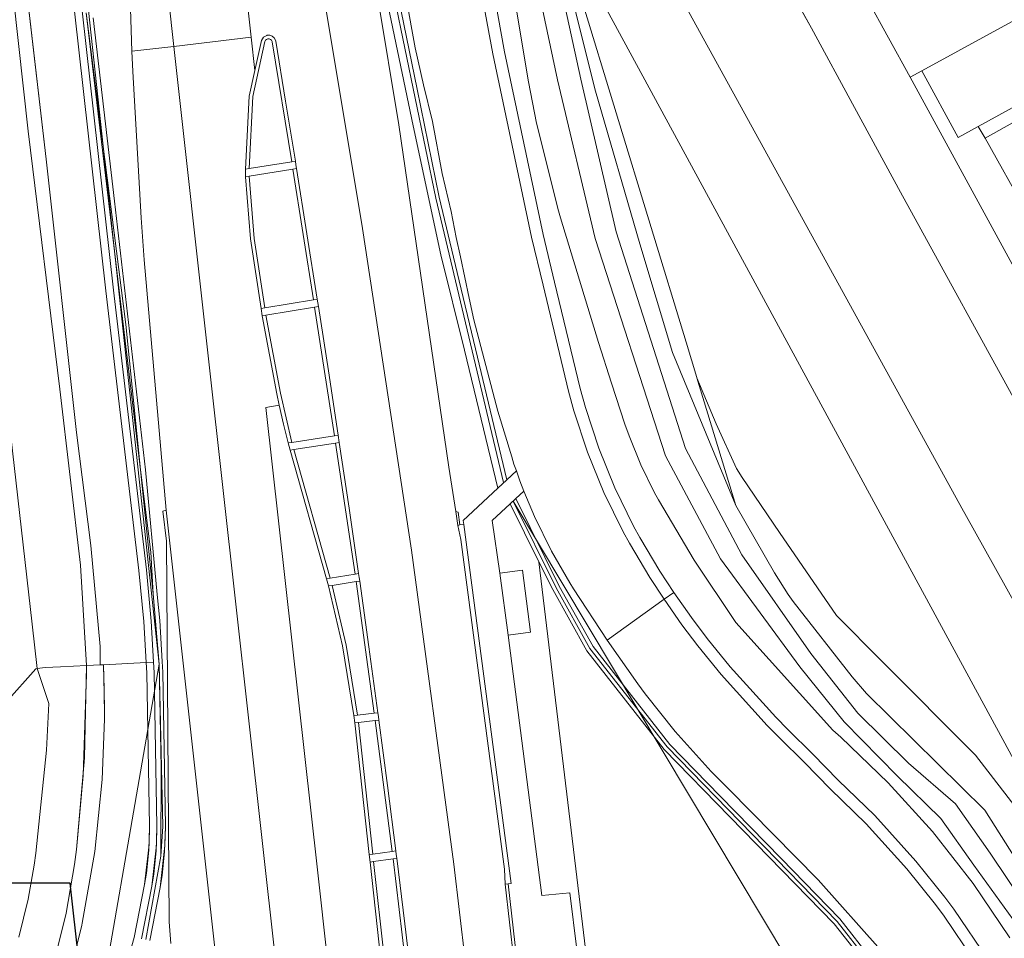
# Model space of a CAD drawing. Extents: x 140829 to 145054, y 448512 to 451778.
# Tile 147 of 152: x 144108 to 144174, y 451131 to 451193. Entities that reach past the tile are written whole.
import ezdxf
from ezdxf import colors
from ezdxf.entities.mleader import LeaderData, LeaderLine
from ezdxf.math import Vec2, Vec3

# ---------------------------------------------------------------- set-up
doc = ezdxf.new("R2010")
doc.units = 0
doc.header["$MEASUREMENT"] = 0
doc.layers.add('00-leiding', color=5, linetype='Continuous', lineweight=0)
for name, color, linetype in [('geometrie2dBegroeidTerreindeel', 7, 'Continuous'), ('geometrie2dGrondvlak', 7, 'Continuous'), ('geometrie2dOnbegroeidTerreindeel', 7, 'Continuous'), ('geometrie2dOndersteunendWaterdeel', 7, 'Continuous'), ('geometrie2dOndersteunendWegdeel', 7, 'Continuous'), ('geometrie2dVegetatieObject', 7, 'Continuous'), ('geometrie2dWaterdeel', 7, 'Continuous'), ('geometrie2dWegdeel', 7, 'Continuous'), ('geometrie2dWeginrichtingselement', 7, 'Continuous')]:
    doc.layers.add(name, color=color, linetype=linetype)
doc.styles.get("Standard").update_dxf_attribs({"font": 'arial.ttf'})

msp = doc.modelspace()

# ---------------------------------------------------------------- linework, layer by layer
at = {"layer": 'geometrie2dBegroeidTerreindeel', "linetype": 'Continuous', "lineweight": 0}
for p, q in [((144146.926, 451188.177), (144144.418, 451198.098)), ((144153.001, 451171.329), (144145.184, 451196.946)), ((144145.184, 451196.946), (144153.001, 451171.329)), ((144145.727, 451197.238), (144190.299, 451115.092)), ((144114.54, 451174.82), (144112.44, 451193.582)), ((144115.389, 451172.496), (144112.718, 451193.436)), ((144112.718, 451193.436), (144115.389, 451172.496)), ((144113.181, 451193.108), (144114.613, 451180.788)), ((144168.046, 451189.118), (144168.836, 451189.549)), ((144168.836, 451189.549), (144171.277, 451185.071)), ((144182.862, 451161.934), (144168.046, 451189.118)), ((144149.908, 451177.933), (144146.926, 451188.177)), ((144171.277, 451185.071), (144172.631, 451185.815)), ((144172.631, 451185.815), (144173.082, 451185.01)), ((144173.082, 451185.01), (144184.275, 451165.006)), ((144114.613, 451180.788), (144116.704, 451162.751)), ((144105.997, 451179.475), (144109.088, 451152.391)), ((144152.099, 451170.625), (144149.908, 451177.933)), ((144116.756, 451156.038), (144114.54, 451174.82)), ((144116.368, 451162.756), (144115.389, 451172.496)), ((144115.389, 451172.496), (144116.368, 451162.756)), ((144153.728, 451168.949), (144153.001, 451171.329)), ((144153.001, 451171.329), (144153.728, 451168.949)), ((144156.351, 451160.352), (144152.099, 451170.625)), ((144153.735, 451168.925), (144153.728, 451168.949)), ((144153.728, 451168.949), (144153.735, 451168.925)), ((144155.03, 451165.833), (144153.735, 451168.925)), ((144156.351, 451160.352), (144153.735, 451168.925)), ((144153.735, 451168.925), (144155.03, 451165.833)), ((144153.735, 451168.925), (144156.351, 451160.352)), ((144156.393, 451162.844), (144155.03, 451165.833)), ((144155.03, 451165.833), (144156.393, 451162.844)), ((144117.058, 451157.22), (144116.368, 451162.756)), ((144116.368, 451162.756), (144117.058, 451157.22)), ((144116.704, 451162.751), (144117.489, 451154.364)), ((144156.774, 451162.242), (144156.393, 451162.844)), ((144156.393, 451162.844), (144156.774, 451162.242)), ((144159.279, 451158.532), (144156.774, 451162.242)), ((144156.774, 451162.242), (144159.279, 451158.532)), ((144158.94, 451155.828), (144156.351, 451160.352)), ((144156.351, 451160.352), (144156.351, 451160.352)), ((144163.104, 451152.96), (144159.279, 451158.532)), ((144159.279, 451158.532), (144163.104, 451152.96)), ((144117.213, 451154.413), (144117.058, 451157.22)), ((144117.058, 451157.22), (144117.213, 451154.413)), ((144148.652, 451110.593), (144143.125, 451156.565)), ((144143.125, 451156.565), (144144.047, 451154.701)), ((144117.084, 451152.592), (144116.756, 451156.038)), ((144159.849, 451154.38), (144158.94, 451155.828)), ((144117.607, 451149.699), (144117.213, 451154.413)), ((144117.213, 451154.413), (144117.607, 451149.699)), ((144144.047, 451154.701), (144146.337, 451150.601)), ((144117.489, 451154.364), (144117.653, 451152.636)), ((144160.19, 451153.909), (144159.849, 451154.38)), ((144164.162, 451148.854), (144160.19, 451153.909)), ((144117.246, 451149.832), (144117.084, 451152.592)), ((144117.653, 451152.636), (144117.816, 451149.865)), ((144166.124, 451149.909), (144163.104, 451152.96)), ((144163.104, 451152.96), (144166.124, 451149.909)), ((144109.088, 451152.391), (144109.43, 451149.396)), ((144146.337, 451150.601), (144151.539, 451143.974)), ((144117.288, 451149.133), (144117.246, 451149.832)), ((144117.816, 451149.865), (144117.859, 451149.154)), ((144172.451, 451143.575), (144166.124, 451149.909)), ((144166.124, 451149.909), (144172.451, 451143.575)), ((144109.338, 451149.385), (144107.352, 451147.151)), ((144107.352, 451147.151), (144109.338, 451149.385)), ((144109.43, 451149.396), (144109.338, 451149.385)), ((144109.338, 451149.385), (144109.43, 451149.396)), ((144109.43, 451149.396), (144110.203, 451147.046)), ((144117.462, 451138.843), (144117.288, 451149.133)), ((144117.855, 451138.799), (144117.607, 451149.699)), ((144117.607, 451149.699), (144117.855, 451138.799)), ((144117.859, 451149.154), (144118.033, 451138.848)), ((144165.125, 451147.731), (144164.162, 451148.854)), ((144173.073, 451139.899), (144165.125, 451147.731)), ((144110.203, 451147.046), (144110.043, 451143.928)), ((144110.043, 451143.928), (144109.335, 451137.005)), ((144151.539, 451143.974), (144155.949, 451139.446)), ((144180.539, 451133.057), (144172.451, 451143.575)), ((144172.451, 451143.575), (144180.539, 451133.057)), ((144180.569, 451127.941), (144173.073, 451139.899)), ((144155.949, 451139.446), (144162.955, 451132.255)), ((144117.435, 451137.554), (144117.462, 451138.843)), ((144117.724, 451136.794), (144117.855, 451138.799)), ((144117.855, 451138.799), (144117.724, 451136.794)), ((144118.033, 451138.748), (144117.981, 451137.123)), ((144118.033, 451138.848), (144118.033, 451138.748)), ((144117.126, 451134.791), (144117.435, 451137.554)), ((144109.335, 451137.005), (144109.221, 451136.206)), ((144116.713, 451131.196), (144117.724, 451136.794)), ((144117.724, 451136.794), (144116.713, 451131.196)), ((144117.981, 451137.123), (144117.816, 451135.505)), ((144109.221, 451136.206), (144108.815, 451133.922)), ((144109.221, 451136.206), (144109.221, 451136.206)), ((144117.816, 451135.505), (144117.691, 451134.706)), ((144116.422, 451131.253), (144117.126, 451134.791)), ((144117.691, 451134.706), (144116.982, 451131.141)), ((144108.815, 451133.922), (144108.187, 451131.373)), ((144162.955, 451132.255), (144166.199, 451128.143))]:
    msp.add_line(p, q, dxfattribs=at)
at = {"layer": 'geometrie2dGrondvlak', "linetype": 'Continuous', "lineweight": 0}
for p, q in [((144173.082, 451185.01), (144211.916, 451206.881)), ((144184.275, 451165.006), (144173.082, 451185.01)), ((144173.082, 451185.01), (144173.082, 451185.01))]:
    msp.add_line(p, q, dxfattribs=at)
at = {"layer": 'geometrie2dOnbegroeidTerreindeel', "linetype": 'Continuous', "lineweight": 0}
for p, q in [((144172.631, 451185.815), (144211.732, 451207.313)), ((144211.916, 451206.881), (144173.082, 451185.01)), ((144161.418, 451192.398), (144157.946, 451198.765)), ((144157.946, 451198.765), (144161.418, 451192.398)), ((144190.299, 451115.092), (144145.727, 451197.238)), ((144151.183, 451197.154), (144171.639, 451159.965)), ((144171.639, 451159.965), (144151.183, 451197.154)), ((144165.149, 451194.432), (144168.046, 451189.118)), ((144164.315, 451187.084), (144161.418, 451192.398)), ((144161.418, 451192.398), (144164.315, 451187.084)), ((144168.046, 451189.118), (144182.862, 451161.934)), ((144167.412, 451181.4), (144164.315, 451187.084)), ((144164.315, 451187.084), (144164.315, 451187.084)), ((144164.315, 451187.084), (144167.412, 451181.4)), ((144173.082, 451185.01), (144172.631, 451185.815)), ((144172.631, 451185.815), (144172.631, 451185.815)), ((144179.18, 451159.928), (144167.412, 451181.4)), ((144167.412, 451181.4), (144179.18, 451159.928)), ((144171.639, 451159.965), (144171.719, 451159.819)), ((144171.719, 451159.819), (144171.639, 451159.965)), ((144171.719, 451159.819), (144195.132, 451117.715)), ((144195.132, 451117.715), (144171.719, 451159.819))]:
    msp.add_line(p, q, dxfattribs=at)
at = {"layer": 'geometrie2dOndersteunendWaterdeel', "linetype": 'Continuous', "lineweight": 0}
for p, q in [((144139.518, 451211.732), (144144.365, 451188.941)), ((144145.936, 451188.989), (144143.661, 451199.375)), ((144144.418, 451198.098), (144146.926, 451188.177)), ((144142.41, 451188.798), (144141.137, 451196.566)), ((144142.958, 451186.035), (144142.41, 451188.798)), ((144144.365, 451188.941), (144146.894, 451178.272)), ((144148.312, 451178.736), (144145.936, 451188.989)), ((144146.926, 451188.177), (144149.908, 451177.933)), ((144144.443, 451180.147), (144142.958, 451186.035)), ((144144.58, 451179.679), (144144.443, 451180.147)), ((144145.837, 451175.486), (144144.58, 451179.679)), ((144146.894, 451178.272), (144151.628, 451163.698)), ((144152.961, 451164.171), (144148.312, 451178.736)), ((144149.908, 451177.933), (144152.099, 451170.625)), ((144147.123, 451171.304), (144145.837, 451175.486)), ((144147.993, 451168.56), (144147.123, 451171.304)), ((144152.099, 451170.625), (144156.351, 451160.352)), ((144148.893, 451165.824), (144147.993, 451168.56)), ((144149.175, 451165.021), (144148.893, 451165.824)), ((144149.964, 451163.082), (144149.175, 451165.021)), ((144151.628, 451163.698), (144155.312, 451156.778)), ((144156.759, 451157.03), (144152.961, 451164.171)), ((144150.886, 451161.204), (144149.964, 451163.082)), ((144151.15, 451160.722), (144150.886, 451161.204)), ((144153.547, 451156.684), (144151.15, 451160.722)), ((144156.351, 451160.352), (144158.94, 451155.828)), ((144156.351, 451160.352), (144156.351, 451160.352)), ((144156.352, 451152.483), (144153.547, 451156.684)), ((144155.312, 451156.778), (144160.638, 451149.519)), ((144161.392, 451150.415), (144156.759, 451157.03)), ((144158.94, 451155.828), (144159.849, 451154.38)), ((144159.849, 451154.38), (144160.19, 451153.909)), ((144160.19, 451153.909), (144164.162, 451148.854)), ((144162.849, 451145.267), (144156.352, 451152.483)), ((144164.545, 451146.411), (144161.392, 451150.415)), ((144160.638, 451149.519), (144163.629, 451145.813)), ((144164.162, 451148.854), (144165.125, 451147.731)), ((144165.125, 451147.731), (144173.073, 451139.899)), ((144163.629, 451145.813), (144167.176, 451142.207)), ((144167.942, 451143.041), (144164.545, 451146.411)), ((144164.545, 451146.411), (144164.545, 451146.411)), ((144163.39, 451144.788), (144162.849, 451145.267)), ((144166.578, 451141.727), (144163.39, 451144.788)), ((144171.105, 451140.32), (144167.942, 451143.041)), ((144167.176, 451142.207), (144170.119, 451139.322)), ((144169.543, 451138.45), (144166.578, 451141.727)), ((144173.435, 451137.005), (144171.105, 451140.32)), ((144173.073, 451139.899), (144180.569, 451127.941)), ((144170.119, 451139.322), (144172.338, 451136.193)), ((144172.274, 451134.975), (144169.543, 451138.45)), ((144176.589, 451132.274), (144173.435, 451137.005)), ((144172.338, 451136.193), (144175.534, 451131.764)), ((144174.755, 451131.318), (144172.274, 451134.975))]:
    msp.add_line(p, q, dxfattribs=at)
at = {"layer": 'geometrie2dOndersteunendWegdeel', "linetype": 'Continuous', "lineweight": 0}
for p, q in [((144133.722, 451185.913), (144126.035, 451231.809)), ((144115.188, 451209.058), (144115.791, 451190.858)), ((144107.547, 451205.163), (144110.033, 451183.609)), ((144108.82, 451185.492), (144106.913, 451202.836)), ((144140.024, 451190.674), (144138.009, 451201.714)), ((144138.795, 451201.857), (144140.808, 451190.829)), ((144140.808, 451190.829), (144138.795, 451201.857)), ((144133.076, 451200.671), (144134.8, 451191.091)), ((144133.043, 451197.537), (144134.942, 451188.301)), ((144134.942, 451188.301), (144133.043, 451197.537)), ((144141.137, 451196.566), (144142.41, 451188.798)), ((144132.722, 451195.232), (144134.675, 451185.844)), ((144134.675, 451185.844), (144132.722, 451195.232)), ((144114.043, 451174.763), (144111.94, 451193.555)), ((144112.44, 451193.582), (144114.54, 451174.82)), ((144114.613, 451180.788), (144113.181, 451193.108)), ((144124.038, 451189.56), (144124.48, 451191.584)), ((144124.48, 451191.584), (144124.621, 451191.805)), ((144124.621, 451191.805), (144124.853, 451191.924)), ((144124.853, 451191.924), (144124.871, 451191.928)), ((144124.871, 451191.928), (144125.045, 451191.929)), ((144125.045, 451191.929), (144125.21, 451191.869)), ((144125.21, 451191.869), (144125.344, 451191.758)), ((144125.344, 451191.758), (144125.431, 451191.607)), ((144125.431, 451191.607), (144125.451, 451191.537)), ((144125.451, 451191.537), (144126.111, 451187.509)), ((144115.791, 451190.858), (144115.837, 451189.491)), ((144134.8, 451191.091), (144135.369, 451188.607)), ((144140.808, 451190.829), (144143.397, 451178.558)), ((144143.397, 451178.558), (144140.808, 451190.829)), ((144142.617, 451178.382), (144140.024, 451190.674)), ((144115.837, 451189.491), (144116.415, 451179.66)), ((144123.663, 451187.844), (144124.038, 451189.56)), ((144142.41, 451188.798), (144142.958, 451186.035)), ((144134.942, 451188.301), (144136.431, 451181.054)), ((144136.431, 451181.054), (144134.942, 451188.301)), ((144135.369, 451188.607), (144135.971, 451186.13)), ((144123.41, 451182.935), (144123.663, 451187.844)), ((144126.111, 451187.509), (144126.763, 451183.479)), ((144110.937, 451168.159), (144108.82, 451185.492)), ((144137.076, 451162.924), (144133.722, 451185.913)), ((144134.675, 451185.844), (144136.535, 451177.181)), ((144136.535, 451177.181), (144134.675, 451185.844)), ((144135.971, 451186.13), (144136.625, 451182.656)), ((144142.958, 451186.035), (144144.443, 451180.147)), ((144110.033, 451183.609), (144112.073, 451165.261)), ((144123.416, 451182.43), (144123.41, 451182.935)), ((144126.763, 451183.479), (144126.803, 451183.232)), ((144126.803, 451183.232), (144126.843, 451182.985)), ((144126.843, 451182.985), (144127.543, 451178.593)), ((144123.752, 451178.258), (144123.416, 451182.43)), ((144123.416, 451182.43), (144123.416, 451182.43)), ((144136.625, 451182.656), (144137.231, 451180.088)), ((144136.431, 451181.054), (144137.638, 451175.996)), ((144137.638, 451175.996), (144136.431, 451181.054)), ((144116.704, 451162.751), (144114.613, 451180.788)), ((144116.415, 451179.66), (144116.612, 451176.86)), ((144137.231, 451180.088), (144137.555, 451178.354)), ((144144.443, 451180.147), (144144.58, 451179.679)), ((144144.58, 451179.679), (144145.837, 451175.486)), ((144124.46, 451173.591), (144123.752, 451178.258)), ((144127.543, 451178.593), (144128.234, 451174.201)), ((144137.555, 451178.354), (144137.863, 451177.056)), ((144143.395, 451175.156), (144142.617, 451178.382)), ((144143.397, 451178.558), (144144.172, 451175.343)), ((144144.172, 451175.343), (144143.397, 451178.558)), ((144136.535, 451177.181), (144138.119, 451170.782)), ((144138.119, 451170.782), (144136.535, 451177.181)), ((144137.863, 451177.056), (144138.441, 451174.28)), ((144116.612, 451176.86), (144118.088, 451160.036)), ((144137.638, 451175.996), (144138.861, 451170.865)), ((144138.861, 451170.865), (144137.638, 451175.996)), ((144145.114, 451168.02), (144143.395, 451175.156)), ((144143.395, 451175.156), (144143.395, 451175.156)), ((144144.172, 451175.343), (144145.89, 451168.212)), ((144145.89, 451168.212), (144144.172, 451175.343)), ((144145.837, 451175.486), (144147.123, 451171.304)), ((144116.26, 451155.985), (144114.043, 451174.763)), ((144114.54, 451174.82), (144116.756, 451156.038)), ((144138.441, 451174.28), (144138.744, 451172.827)), ((144124.543, 451173.099), (144124.46, 451173.591)), ((144128.234, 451174.201), (144128.273, 451173.954)), ((144128.273, 451173.954), (144128.312, 451173.706)), ((144128.312, 451173.706), (144128.979, 451169.393)), ((144125.513, 451167.844), (144124.543, 451173.099)), ((144138.744, 451172.827), (144140.359, 451166.691)), ((144147.123, 451171.304), (144147.993, 451168.56)), ((144138.119, 451170.782), (144140.362, 451161.509)), ((144140.362, 451161.509), (144138.119, 451170.782)), ((144138.861, 451170.865), (144140.959, 451162.066)), ((144140.959, 451162.066), (144138.861, 451170.865)), ((144128.979, 451169.393), (144129.639, 451165.078)), ((144147.993, 451168.56), (144148.893, 451165.824)), ((144112.329, 451156.354), (144110.937, 451168.159)), ((144125.68, 451167.083), (144125.513, 451167.844)), ((144145.472, 451166.704), (144145.114, 451168.02)), ((144145.89, 451168.212), (144146.241, 451166.924)), ((144146.241, 451166.924), (144145.89, 451168.212)), ((144125.974, 451165.816), (144125.68, 451167.083)), ((144140.359, 451166.691), (144141.293, 451163.61)), ((144146.384, 451163.924), (144145.472, 451166.704)), ((144146.241, 451166.924), (144147.135, 451164.198)), ((144147.135, 451164.198), (144146.241, 451166.924)), ((144126.288, 451164.552), (144125.974, 451165.816)), ((144148.893, 451165.824), (144149.175, 451165.021)), ((144112.073, 451165.261), (144113.03, 451157.673)), ((144129.639, 451165.078), (144129.714, 451164.584)), ((144149.175, 451165.021), (144149.964, 451163.082)), ((144126.413, 451164.066), (144126.288, 451164.552)), ((144129.714, 451164.584), (144130.372, 451160.18)), ((144128.854, 451155.433), (144126.413, 451164.066)), ((144147.487, 451161.214), (144146.384, 451163.924)), ((144147.135, 451164.198), (144148.217, 451161.54)), ((144148.217, 451161.54), (144147.135, 451164.198)), ((144141.293, 451163.61), (144141.446, 451163.138)), ((144141.446, 451163.138), (144141.606, 451162.669)), ((144149.964, 451163.082), (144150.886, 451161.204)), ((144117.489, 451154.364), (144116.704, 451162.751)), ((144137.53, 451159.951), (144137.076, 451162.924)), ((144141.606, 451162.669), (144140.959, 451162.066)), ((144140.959, 451162.066), (144140.362, 451161.509)), ((144140.362, 451161.509), (144138.039, 451159.341)), ((144141.575, 451160.828), (144142.101, 451161.321)), ((144142.101, 451161.321), (144142.818, 451159.61)), ((144148.777, 451158.588), (144147.487, 451161.214)), ((144148.217, 451161.54), (144149.482, 451158.964)), ((144149.482, 451158.964), (144148.217, 451161.54)), ((144150.886, 451161.204), (144151.15, 451160.722)), ((144139.982, 451159.337), (144141.194, 451160.471)), ((144141.194, 451160.471), (144141.575, 451160.828)), ((144143.125, 451156.565), (144141.194, 451160.471)), ((144141.194, 451160.471), (144141.194, 451160.471)), ((144141.194, 451160.471), (144143.125, 451156.565)), ((144141.575, 451160.828), (144144.49, 451154.934)), ((144144.49, 451154.934), (144141.575, 451160.828)), ((144141.575, 451160.828), (144141.575, 451160.828)), ((144151.15, 451160.722), (144153.547, 451156.684)), ((144118.088, 451160.036), (144117.871, 451159.965)), ((144117.871, 451159.965), (144118.107, 451157.949)), ((144130.372, 451160.18), (144131.013, 451155.775)), ((144137.674, 451159.009), (144137.53, 451159.951)), ((144137.812, 451159.047), (144137.674, 451159.009)), ((144138.079, 451159.07), (144137.812, 451159.047)), ((144138.039, 451159.341), (144138.079, 451159.07)), ((144140.498, 451155.8), (144139.982, 451159.337)), ((144142.818, 451159.61), (144143.965, 451157.274)), ((144137.674, 451159.009), (144137.674, 451159.009)), ((144149.199, 451157.818), (144148.777, 451158.588)), ((144149.482, 451158.964), (144149.896, 451158.21)), ((144149.896, 451158.21), (144149.482, 451158.964)), ((144118.107, 451157.949), (144118.291, 451132.392)), ((144150.568, 451155.517), (144149.199, 451157.818)), ((144149.896, 451158.21), (144151.25, 451155.935)), ((144151.25, 451155.935), (144149.896, 451158.21)), ((144113.03, 451157.673), (144113.648, 451150.875)), ((144143.965, 451157.274), (144145.192, 451155.153)), ((144144.047, 451154.701), (144143.125, 451156.565)), ((144143.125, 451156.565), (144148.652, 451110.593)), ((144143.125, 451156.565), (144143.125, 451156.565)), ((144153.547, 451156.684), (144156.352, 451152.483)), ((144112.734, 451149.6), (144112.329, 451156.354)), ((144116.585, 451152.554), (144116.26, 451155.985)), ((144116.756, 451156.038), (144117.084, 451152.592)), ((144131.013, 451155.775), (144131.048, 451155.527)), ((144140.498, 451155.8), (144142.019, 451155.999)), ((144142.019, 451155.999), (144140.498, 451155.8)), ((144141.046, 451151.637), (144140.498, 451155.8)), ((144142.019, 451155.999), (144142.562, 451151.834)), ((144142.562, 451151.834), (144142.019, 451155.999)), ((144151.25, 451155.935), (144152.184, 451154.5)), ((144152.184, 451154.5), (144151.25, 451155.935)), ((144128.982, 451154.947), (144128.854, 451155.433)), ((144131.048, 451155.527), (144131.083, 451155.279)), ((144131.083, 451155.279), (144131.704, 451150.859)), ((144145.192, 451155.153), (144145.438, 451154.76)), ((144151.521, 451154.053), (144150.568, 451155.517)), ((144129.94, 451150.933), (144128.982, 451154.947)), ((144146.337, 451150.601), (144144.047, 451154.701)), ((144144.49, 451154.934), (144146.754, 451150.878)), ((144146.754, 451150.878), (144144.49, 451154.934)), ((144145.438, 451154.76), (144147.7, 451151.306)), ((144152.184, 451154.5), (144151.521, 451154.053)), ((144151.521, 451154.053), (144152.184, 451154.5)), ((144152.184, 451154.5), (144153.364, 451152.82)), ((144153.364, 451152.82), (144152.184, 451154.5)), ((144117.653, 451152.636), (144117.489, 451154.364)), ((144152.724, 451152.34), (144151.521, 451154.053)), ((144116.747, 451149.802), (144116.585, 451152.554)), ((144117.084, 451152.592), (144117.246, 451149.832)), ((144117.816, 451149.865), (144117.653, 451152.636)), ((144153.364, 451152.82), (144154.426, 451151.414)), ((144154.426, 451151.414), (144153.364, 451152.82)), ((144156.352, 451152.483), (144162.849, 451145.267)), ((144142.562, 451151.834), (144141.046, 451151.637)), ((144141.046, 451151.637), (144142.562, 451151.834)), ((144153.796, 451150.922), (144152.724, 451152.34)), ((144141.046, 451151.637), (144141.046, 451151.637)), ((144143.318, 451134.155), (144141.046, 451151.637)), ((144147.7, 451151.306), (144149.772, 451148.371)), ((144154.426, 451151.414), (144155.973, 451149.509)), ((144155.973, 451149.509), (144154.426, 451151.414)), ((144113.648, 451150.875), (144113.665, 451149.647)), ((144130.681, 451146.246), (144129.94, 451150.933)), ((144131.704, 451150.859), (144132.306, 451146.436)), ((144151.539, 451143.974), (144146.337, 451150.601)), ((144146.754, 451150.878), (144151.916, 451144.303)), ((144151.916, 451144.303), (144146.754, 451150.878)), ((144155.359, 451148.996), (144153.796, 451150.922)), ((144116.747, 451149.802), (144117.246, 451149.832)), ((144117.246, 451149.832), (144116.747, 451149.802)), ((144116.788, 451149.113), (144116.747, 451149.802)), ((144116.747, 451149.802), (144116.747, 451149.802)), ((144117.246, 451149.832), (144117.288, 451149.133)), ((144117.859, 451149.154), (144117.816, 451149.865)), ((144112.592, 451143.416), (144112.734, 451149.6)), ((144112.762, 451149.601), (144112.734, 451149.6)), ((144112.734, 451149.6), (144112.762, 451149.601)), ((144113.665, 451149.647), (144112.762, 451149.601)), ((144112.762, 451149.601), (144113.665, 451149.647)), ((144113.665, 451149.647), (144113.873, 451149.657)), ((144113.665, 451149.647), (144113.665, 451149.647)), ((144113.873, 451149.657), (144113.938, 451146.808)), ((144116.962, 451138.84), (144116.788, 451149.113)), ((144117.288, 451149.133), (144117.462, 451138.843)), ((144118.033, 451138.848), (144117.859, 451149.154)), ((144155.973, 451149.509), (144159.022, 451146.141)), ((144159.022, 451146.141), (144155.973, 451149.509)), ((144158.456, 451145.576), (144155.359, 451148.996)), ((144149.772, 451148.371), (144150.258, 451147.711)), ((144150.258, 451147.711), (144152.265, 451145.176)), ((144113.938, 451146.808), (144113.936, 451146.013)), ((144113.936, 451146.013), (144113.782, 451141.958)), ((144130.747, 451145.751), (144130.681, 451146.246)), ((144132.306, 451146.436), (144132.34, 451146.188)), ((144132.34, 451146.188), (144132.373, 451145.94)), ((144132.373, 451145.94), (144132.951, 451141.55)), ((144159.022, 451146.141), (144159.846, 451145.308)), ((144159.846, 451145.308), (144159.022, 451146.141)), ((144131.724, 451136.906), (144130.747, 451145.751)), ((144152.265, 451145.176), (144154.694, 451142.493)), ((144159.282, 451144.74), (144158.456, 451145.576)), ((144159.846, 451145.308), (144161.517, 451143.648)), ((144161.517, 451143.648), (144159.846, 451145.308)), ((144162.849, 451145.267), (144163.39, 451144.788)), ((144160.949, 451143.084), (144159.282, 451144.74)), ((144163.39, 451144.788), (144166.578, 451141.727)), ((144155.949, 451139.446), (144151.539, 451143.974)), ((144151.916, 451144.303), (144155.29, 451140.841)), ((144155.29, 451140.841), (144151.916, 451144.303)), ((144112.058, 451137.251), (144112.592, 451143.416)), ((144161.517, 451143.648), (144163.228, 451141.908)), ((144163.228, 451141.908), (144161.517, 451143.648)), ((144154.694, 451142.493), (144155.863, 451141.326)), ((144162.673, 451141.333), (144160.949, 451143.084)), ((144113.782, 451141.958), (144113.285, 451137.112)), ((144163.228, 451141.908), (144165.684, 451139.523)), ((144165.684, 451139.523), (144163.228, 451141.908)), ((144132.951, 451141.55), (144133.509, 451137.158)), ((144155.863, 451141.326), (144161.875, 451135.221)), ((144165.107, 451138.967), (144162.673, 451141.333)), ((144166.578, 451141.727), (144169.543, 451138.45)), ((144155.29, 451140.841), (144159.388, 451136.634)), ((144159.388, 451136.634), (144155.29, 451140.841)), ((144162.955, 451132.255), (144155.949, 451139.446)), ((144165.684, 451139.523), (144168.442, 451136.476)), ((144168.442, 451136.476), (144165.684, 451139.523)), ((144116.936, 451137.581), (144116.962, 451138.84)), ((144117.462, 451138.735), (144117.412, 451137.161)), ((144117.462, 451138.843), (144117.462, 451138.735)), ((144118.005, 451137.529), (144118.033, 451138.848)), ((144167.831, 451135.959), (144165.107, 451138.967)), ((144169.543, 451138.45), (144172.274, 451134.975)), ((144111.931, 451136.247), (144112.058, 451137.251)), ((144116.636, 451134.889), (144116.936, 451137.581)), ((144117.691, 451134.706), (144118.005, 451137.529)), ((144113.285, 451137.112), (144112.452, 451132.311)), ((144117.412, 451137.161), (144117.252, 451135.596)), ((144131.78, 451136.408), (144131.724, 451136.906)), ((144133.509, 451137.158), (144133.54, 451136.91)), ((144133.54, 451136.91), (144133.571, 451136.662)), ((144133.571, 451136.662), (144134.112, 451132.251)), ((144159.388, 451136.634), (144163.332, 451132.586)), ((144163.332, 451132.586), (144159.388, 451136.634)), ((144111.363, 451132.978), (144111.931, 451136.247)), ((144132.752, 451127.603), (144131.78, 451136.408)), ((144169.747, 451133.563), (144167.831, 451135.959)), ((144168.442, 451136.476), (144170.384, 451134.046)), ((144170.384, 451134.046), (144168.442, 451136.476)), ((144117.252, 451135.596), (144117.126, 451134.791)), ((144161.875, 451135.221), (144166.059, 451130.514)), ((144115.931, 451131.35), (144116.636, 451134.889)), ((144117.126, 451134.791), (144116.422, 451131.253)), ((144116.982, 451131.141), (144117.691, 451134.706)), ((144172.274, 451134.975), (144174.755, 451131.318)), ((144145.191, 451134.333), (144143.318, 451134.155)), ((144145.656, 451130.541), (144145.191, 451134.333)), ((144170.384, 451134.046), (144170.982, 451133.242)), ((144170.982, 451133.242), (144170.384, 451134.046)), ((144170.333, 451132.775), (144169.747, 451133.563)), ((144170.982, 451133.242), (144173.294, 451129.833)), ((144173.294, 451129.833), (144170.982, 451133.242)), ((144110.569, 451129.757), (144111.363, 451132.978)), ((144163.332, 451132.586), (144166.612, 451128.428)), ((144166.612, 451128.428), (144163.332, 451132.586)), ((144172.617, 451129.409), (144170.333, 451132.775)), ((144112.421, 451132.16), (144111.305, 451127.644)), ((144112.452, 451132.311), (144112.421, 451132.16)), ((144118.291, 451132.392), (144118.405, 451130.935)), ((144134.112, 451132.251), (144134.634, 451127.837)), ((144166.199, 451128.143), (144162.955, 451132.255)), ((144110.948, 451112.771), (144115.931, 451131.35))]:
    msp.add_line(p, q, dxfattribs=at)
at = {"layer": 'geometrie2dVegetatieObject', "linetype": 'Continuous', "lineweight": 0}
for p, q in [((144109.295, 451226.807), (144117.607, 451149.699)), ((144136.187, 451181), (144131.747, 451202.597)), ((144116.368, 451162.756), (144112.718, 451193.436)), ((144140.743, 451161.898), (144136.187, 451181)), ((144117.213, 451154.413), (144116.368, 451162.756)), ((144141.384, 451160.649), (144144.269, 451154.818)), ((144173.182, 451107.538), (144141.384, 451160.649)), ((144117.607, 451149.699), (144117.213, 451154.413)), ((144144.269, 451154.818), (144146.546, 451150.739)), ((144146.546, 451150.739), (144151.727, 451144.139)), ((144109.505, 451102.775), (144117.607, 451149.699)), ((144117.607, 451149.699), (144117.761, 451142.74)), ((144151.727, 451144.139), (144163.143, 451132.42)), ((144117.761, 451142.74), (144117.724, 451136.794)), ((144117.724, 451136.794), (144116.713, 451131.196)), ((144163.143, 451132.42), (144166.405, 451128.286))]:
    msp.add_line(p, q, dxfattribs=at)
at = {"layer": 'geometrie2dWaterdeel', "linetype": 'Continuous', "lineweight": 0}
for p, q in [((144144.365, 451188.941), (144139.518, 451211.732)), ((144106.913, 451202.836), (144108.82, 451185.492)), ((144143.661, 451199.375), (144145.936, 451188.989)), ((144146.894, 451178.272), (144144.365, 451188.941)), ((144145.936, 451188.989), (144148.312, 451178.736)), ((144108.82, 451185.492), (144110.937, 451168.159)), ((144109.088, 451152.391), (144105.997, 451179.475)), ((144151.628, 451163.698), (144146.894, 451178.272)), ((144148.312, 451178.736), (144152.961, 451164.171)), ((144110.937, 451168.159), (144112.329, 451156.354)), ((144155.312, 451156.778), (144151.628, 451163.698)), ((144152.961, 451164.171), (144156.759, 451157.03)), ((144160.638, 451149.519), (144155.312, 451156.778)), ((144156.759, 451157.03), (144161.392, 451150.415)), ((144112.329, 451156.354), (144112.734, 451149.6)), ((144109.43, 451149.396), (144109.088, 451152.391)), ((144161.392, 451150.415), (144164.545, 451146.411)), ((144109.966, 451149.461), (144109.43, 451149.396)), ((144109.43, 451149.396), (144109.966, 451149.461)), ((144110.203, 451147.046), (144109.43, 451149.396)), ((144110.999, 451149.513), (144109.966, 451149.461)), ((144109.966, 451149.461), (144110.999, 451149.513)), ((144112.734, 451149.6), (144110.999, 451149.513)), ((144110.999, 451149.513), (144112.734, 451149.6)), ((144112.734, 451149.6), (144112.738, 451149.014)), ((144163.629, 451145.813), (144160.638, 451149.519)), ((144112.738, 451149.014), (144112.518, 451142.21)), ((144110.043, 451143.928), (144110.203, 451147.046)), ((144110.203, 451147.046), (144110.203, 451147.046)), ((144167.176, 451142.207), (144163.629, 451145.813)), ((144164.545, 451146.411), (144167.942, 451143.041)), ((144109.335, 451137.005), (144110.043, 451143.928)), ((144167.942, 451143.041), (144171.105, 451140.32)), ((144112.518, 451142.21), (144112.058, 451137.251)), ((144170.119, 451139.322), (144167.176, 451142.207)), ((144171.105, 451140.32), (144173.435, 451137.005)), ((144172.338, 451136.193), (144170.119, 451139.322)), ((144112.058, 451137.251), (144111.931, 451136.247)), ((144109.221, 451136.206), (144109.335, 451137.005)), ((144173.435, 451137.005), (144176.589, 451132.274)), ((144108.815, 451133.922), (144109.221, 451136.206)), ((144111.931, 451136.247), (144111.363, 451132.978)), ((144175.534, 451131.764), (144172.338, 451136.193)), ((144108.187, 451131.373), (144108.815, 451133.922)), ((144111.363, 451132.978), (144110.569, 451129.757))]:
    msp.add_line(p, q, dxfattribs=at)
at = {"layer": 'geometrie2dWegdeel', "linetype": 'Continuous', "lineweight": 0}
for p, q in [((144131.279, 451178.952), (144122.404, 451232.34)), ((144122.404, 451232.34), (144131.279, 451178.952)), ((144126.035, 451231.809), (144133.722, 451185.913)), ((144118.594, 451191.187), (144116.063, 451213.945)), ((144116.063, 451213.945), (144118.594, 451191.187)), ((144168.836, 451189.549), (144209.277, 451211.668)), ((144209.277, 451211.668), (144168.836, 451189.549)), ((144115.791, 451190.858), (144115.188, 451209.058)), ((144211.732, 451207.313), (144172.631, 451185.815)), ((144110.033, 451183.609), (144107.547, 451205.163)), ((144123.79, 451191.799), (144122.567, 451202.859)), ((144122.567, 451202.859), (144123.79, 451191.799)), ((144138.009, 451201.714), (144140.024, 451190.674)), ((144134.8, 451191.091), (144133.076, 451200.671)), ((144168.046, 451189.118), (144165.149, 451194.432)), ((144111.94, 451193.555), (144114.043, 451174.763)), ((144118.594, 451191.187), (144123.79, 451191.799)), ((144123.79, 451191.799), (144118.594, 451191.187)), ((144124.038, 451189.56), (144123.79, 451191.799)), ((144123.79, 451191.799), (144124.038, 451189.56)), ((144124.48, 451191.584), (144124.038, 451189.56)), ((144124.621, 451191.805), (144124.48, 451191.584)), ((144124.853, 451191.924), (144124.621, 451191.805)), ((144124.871, 451191.928), (144124.853, 451191.924)), ((144125.045, 451191.929), (144124.871, 451191.928)), ((144125.21, 451191.869), (144125.045, 451191.929)), ((144125.344, 451191.758), (144125.21, 451191.869)), ((144125.431, 451191.607), (144125.344, 451191.758)), ((144125.451, 451191.537), (144125.431, 451191.607)), ((144126.111, 451187.509), (144125.451, 451191.537)), ((144115.791, 451190.858), (144118.594, 451191.187)), ((144118.594, 451191.187), (144115.791, 451190.858)), ((144115.837, 451189.491), (144115.791, 451190.858)), ((144118.594, 451191.187), (144120.972, 451169.796)), ((144120.972, 451169.796), (144118.594, 451191.187)), ((144135.369, 451188.607), (144134.8, 451191.091)), ((144140.024, 451190.674), (144142.617, 451178.382)), ((144116.415, 451179.66), (144115.837, 451189.491)), ((144124.038, 451189.56), (144123.663, 451187.844)), ((144168.836, 451189.549), (144168.046, 451189.118)), ((144171.277, 451185.071), (144168.836, 451189.549)), ((144168.836, 451189.549), (144168.836, 451189.549)), ((144135.971, 451186.13), (144135.369, 451188.607)), ((144123.663, 451187.844), (144123.41, 451182.935)), ((144126.763, 451183.479), (144126.111, 451187.509)), ((144133.722, 451185.913), (144137.076, 451162.924)), ((144136.625, 451182.656), (144135.971, 451186.13)), ((144172.631, 451185.815), (144171.277, 451185.071)), ((144112.073, 451165.261), (144110.033, 451183.609)), ((144123.41, 451182.935), (144123.416, 451182.43)), ((144126.803, 451183.232), (144126.763, 451183.479)), ((144126.843, 451182.985), (144126.803, 451183.232)), ((144127.543, 451178.593), (144126.843, 451182.985)), ((144123.416, 451182.43), (144123.752, 451178.258)), ((144137.231, 451180.088), (144136.625, 451182.656)), ((144116.612, 451176.86), (144116.415, 451179.66)), ((144116.415, 451179.66), (144116.415, 451179.66)), ((144137.555, 451178.354), (144137.231, 451180.088)), ((144134.574, 451157.353), (144131.279, 451178.952)), ((144131.279, 451178.952), (144134.574, 451157.353)), ((144123.752, 451178.258), (144124.46, 451173.591)), ((144128.234, 451174.201), (144127.543, 451178.593)), ((144137.863, 451177.056), (144137.555, 451178.354)), ((144142.617, 451178.382), (144143.395, 451175.156)), ((144138.441, 451174.28), (144137.863, 451177.056)), ((144118.088, 451160.036), (144116.612, 451176.86)), ((144143.395, 451175.156), (144145.114, 451168.02)), ((144114.043, 451174.763), (144116.26, 451155.985)), ((144138.744, 451172.827), (144138.441, 451174.28)), ((144124.46, 451173.591), (144124.543, 451173.099)), ((144124.46, 451173.591), (144124.46, 451173.591)), ((144128.273, 451173.954), (144128.234, 451174.201)), ((144128.312, 451173.706), (144128.273, 451173.954)), ((144128.979, 451169.393), (144128.312, 451173.706)), ((144124.543, 451173.099), (144125.513, 451167.844)), ((144140.359, 451166.691), (144138.744, 451172.827)), ((144120.972, 451169.796), (144125.723, 451127.168)), ((144125.723, 451127.168), (144120.972, 451169.796)), ((144129.639, 451165.078), (144128.979, 451169.393)), ((144125.513, 451167.844), (144125.68, 451167.083)), ((144145.114, 451168.02), (144145.472, 451166.704)), ((144124.784, 451166.932), (144125.68, 451167.083)), ((144125.68, 451167.083), (144124.784, 451166.932)), ((144125.68, 451167.083), (144125.974, 451165.816)), ((144128.256, 451135.892), (144124.784, 451166.932)), ((144124.784, 451166.932), (144128.256, 451135.892)), ((144141.293, 451163.61), (144140.359, 451166.691)), ((144145.472, 451166.704), (144146.384, 451163.924)), ((144125.974, 451165.816), (144126.288, 451164.552)), ((144113.03, 451157.673), (144112.073, 451165.261)), ((144129.714, 451164.584), (144129.639, 451165.078)), ((144126.288, 451164.552), (144126.413, 451164.066)), ((144130.372, 451160.18), (144129.714, 451164.584)), ((144126.413, 451164.066), (144128.854, 451155.433)), ((144146.384, 451163.924), (144147.487, 451161.214)), ((144141.446, 451163.138), (144141.293, 451163.61)), ((144141.606, 451162.669), (144141.446, 451163.138)), ((144137.076, 451162.924), (144137.53, 451159.951)), ((144140.959, 451162.066), (144141.606, 451162.669)), ((144141.606, 451162.669), (144141.838, 451162.013)), ((144141.838, 451162.013), (144141.606, 451162.669)), ((144140.362, 451161.509), (144140.959, 451162.066)), ((144141.838, 451162.013), (144142.101, 451161.321)), ((144142.101, 451161.321), (144141.838, 451162.013)), ((144138.039, 451159.341), (144140.362, 451161.509)), ((144142.101, 451161.321), (144141.575, 451160.828)), ((144142.818, 451159.61), (144142.101, 451161.321)), ((144147.487, 451161.214), (144148.777, 451158.588)), ((144141.194, 451160.471), (144139.982, 451159.337)), ((144141.575, 451160.828), (144141.194, 451160.471)), ((144117.871, 451159.965), (144118.088, 451160.036)), ((144118.107, 451157.949), (144117.871, 451159.965)), ((144118.088, 451160.036), (144124.011, 451106.81)), ((144118.088, 451160.036), (144118.088, 451160.036)), ((144124.011, 451106.81), (144118.088, 451160.036)), ((144131.013, 451155.775), (144130.372, 451160.18)), ((144137.53, 451159.951), (144137.674, 451159.009)), ((144137.674, 451159.009), (144137.812, 451159.047)), ((144137.812, 451159.047), (144138.079, 451159.07)), ((144138.079, 451159.07), (144138.039, 451159.341)), ((144139.982, 451159.337), (144140.498, 451155.8)), ((144143.965, 451157.274), (144142.818, 451159.61)), ((144137.674, 451159.009), (144137.883, 451158.075)), ((144137.883, 451158.075), (144137.674, 451159.009)), ((144148.777, 451158.588), (144149.199, 451157.818)), ((144118.291, 451132.392), (144118.107, 451157.949)), ((144137.883, 451158.075), (144140.804, 451135.932)), ((144140.804, 451135.932), (144137.883, 451158.075)), ((144149.199, 451157.818), (144150.568, 451155.517)), ((144113.648, 451150.875), (144113.03, 451157.673)), ((144137.396, 451136.258), (144134.574, 451157.353)), ((144134.574, 451157.353), (144137.396, 451136.258)), ((144145.192, 451155.153), (144143.965, 451157.274)), ((144116.26, 451155.985), (144116.585, 451152.554)), ((144131.048, 451155.527), (144131.013, 451155.775)), ((144140.498, 451155.8), (144141.046, 451151.637)), ((144128.854, 451155.433), (144128.982, 451154.947)), ((144131.083, 451155.279), (144131.048, 451155.527)), ((144131.704, 451150.859), (144131.083, 451155.279)), ((144145.438, 451154.76), (144145.192, 451155.153)), ((144150.568, 451155.517), (144151.521, 451154.053)), ((144128.982, 451154.947), (144129.94, 451150.933)), ((144147.7, 451151.306), (144145.438, 451154.76)), ((144147.7, 451151.306), (144151.521, 451154.053)), ((144151.521, 451154.053), (144147.7, 451151.306)), ((144151.521, 451154.053), (144152.724, 451152.34)), ((144116.585, 451152.554), (144116.747, 451149.802)), ((144152.724, 451152.34), (144153.796, 451150.922)), ((144141.046, 451151.637), (144143.318, 451134.155)), ((144149.772, 451148.371), (144147.7, 451151.306)), ((144113.665, 451149.647), (144113.648, 451150.875)), ((144129.94, 451150.933), (144130.681, 451146.246)), ((144132.306, 451146.436), (144131.704, 451150.859)), ((144153.796, 451150.922), (144155.359, 451148.996)), ((144116.747, 451149.802), (144113.873, 451149.657)), ((144113.873, 451149.657), (144116.747, 451149.802)), ((144116.747, 451149.802), (144116.788, 451149.113)), ((144116.747, 451149.802), (144116.747, 451149.802)), ((144113.873, 451149.657), (144113.665, 451149.647)), ((144113.665, 451149.647), (144113.665, 451149.647)), ((144113.924, 451148.042), (144113.873, 451149.657)), ((144116.788, 451149.113), (144116.962, 451138.84)), ((144155.359, 451148.996), (144158.456, 451145.576)), ((144113.936, 451146.013), (144113.924, 451148.042)), ((144150.258, 451147.711), (144149.772, 451148.371)), ((144152.265, 451145.176), (144150.258, 451147.711)), ((144113.782, 451141.958), (144113.936, 451146.013)), ((144130.681, 451146.246), (144130.747, 451145.751)), ((144132.34, 451146.188), (144132.306, 451146.436)), ((144132.373, 451145.94), (144132.34, 451146.188)), ((144132.951, 451141.55), (144132.373, 451145.94)), ((144130.747, 451145.751), (144131.724, 451136.906)), ((144154.694, 451142.493), (144152.265, 451145.176)), ((144158.456, 451145.576), (144159.282, 451144.74)), ((144159.282, 451144.74), (144160.949, 451143.084)), ((144155.863, 451141.326), (144154.694, 451142.493)), ((144160.949, 451143.084), (144162.673, 451141.333)), ((144113.285, 451137.112), (144113.782, 451141.958)), ((144133.509, 451137.158), (144132.951, 451141.55)), ((144161.875, 451135.221), (144155.863, 451141.326)), ((144162.673, 451141.333), (144165.107, 451138.967)), ((144116.962, 451138.741), (144116.913, 451137.195)), ((144116.962, 451138.84), (144116.962, 451138.741)), ((144165.107, 451138.967), (144167.831, 451135.959)), ((144112.452, 451132.311), (144113.285, 451137.112)), ((144116.913, 451137.195), (144116.756, 451135.657)), ((144131.724, 451136.906), (144131.78, 451136.408)), ((144133.54, 451136.91), (144133.509, 451137.158)), ((144133.571, 451136.662), (144133.54, 451136.91)), ((144134.112, 451132.251), (144133.571, 451136.662)), ((144131.335, 451107.65), (144128.256, 451135.892)), ((144128.256, 451135.892), (144131.335, 451107.65)), ((144131.78, 451136.408), (144132.752, 451127.603)), ((144140.661, 451108.719), (144137.396, 451136.258)), ((144137.396, 451136.258), (144140.661, 451108.719)), ((144140.804, 451135.932), (144140.846, 451134.924)), ((144140.846, 451134.924), (144140.804, 451135.932)), ((144167.831, 451135.959), (144169.747, 451133.563)), ((144116.756, 451135.657), (144116.636, 451134.889)), ((144166.059, 451130.514), (144161.875, 451135.221)), ((144116.636, 451134.889), (144115.931, 451131.35)), ((144140.846, 451134.924), (144142.445, 451121.266)), ((144142.445, 451121.266), (144140.846, 451134.924)), ((144143.318, 451134.155), (144145.191, 451134.333)), ((144145.191, 451134.333), (144145.656, 451130.541)), ((144169.747, 451133.563), (144170.333, 451132.775)), ((144170.333, 451132.775), (144172.617, 451129.409)), ((144111.305, 451127.644), (144112.421, 451132.16)), ((144112.421, 451132.16), (144112.452, 451132.311)), ((144118.405, 451130.935), (144118.291, 451132.392)), ((144134.634, 451127.837), (144134.112, 451132.251)), ((144115.931, 451131.35), (144110.948, 451112.771))]:
    msp.add_line(p, q, dxfattribs=at)
at = {"layer": 'geometrie2dWeginrichtingselement', "linetype": 'Continuous', "lineweight": 0}
for p, q in [((144124.722, 451191.518), (144123.912, 451187.811)), ((144124.038, 451189.56), (144124.48, 451191.584)), ((144124.48, 451191.584), (144124.621, 451191.805)), ((144124.621, 451191.805), (144124.853, 451191.924)), ((144124.765, 451191.594), (144124.722, 451191.518)), ((144124.722, 451191.518), (144124.722, 451191.518)), ((144124.832, 451191.651), (144124.765, 451191.594)), ((144124.915, 451191.681), (144124.832, 451191.651)), ((144124.853, 451191.924), (144124.871, 451191.928)), ((144124.871, 451191.928), (144125.045, 451191.929)), ((144125.002, 451191.682), (144124.915, 451191.681)), ((144125.085, 451191.652), (144125.002, 451191.682)), ((144125.045, 451191.929), (144125.21, 451191.869)), ((144125.152, 451191.595), (144125.085, 451191.652)), ((144125.197, 451191.519), (144125.152, 451191.595)), ((144125.206, 451191.489), (144125.197, 451191.519)), ((144126.516, 451183.439), (144125.206, 451191.489)), ((144125.206, 451191.489), (144125.206, 451191.489)), ((144125.21, 451191.869), (144125.344, 451191.758)), ((144125.344, 451191.758), (144125.431, 451191.607)), ((144125.431, 451191.607), (144125.451, 451191.537)), ((144125.451, 451191.537), (144126.111, 451187.509)), ((144123.663, 451187.844), (144124.038, 451189.56)), ((144123.41, 451182.935), (144123.663, 451187.844)), ((144123.912, 451187.811), (144123.662, 451182.977)), ((144126.111, 451187.509), (144126.763, 451183.479)), ((144123.41, 451182.935), (144123.662, 451182.977)), ((144123.662, 451182.977), (144123.41, 451182.935)), ((144123.416, 451182.43), (144123.41, 451182.935)), ((144123.662, 451182.977), (144126.516, 451183.439)), ((144126.595, 451182.946), (144123.664, 451182.47)), ((144126.516, 451183.439), (144126.763, 451183.479)), ((144126.763, 451183.479), (144126.516, 451183.439)), ((144126.595, 451182.946), (144126.843, 451182.985)), ((144126.843, 451182.985), (144126.595, 451182.946)), ((144127.971, 451174.158), (144126.595, 451182.946)), ((144126.763, 451183.479), (144126.803, 451183.232)), ((144126.763, 451183.479), (144126.763, 451183.479)), ((144126.803, 451183.232), (144126.843, 451182.985)), ((144126.843, 451182.985), (144127.543, 451178.593)), ((144123.416, 451182.43), (144123.664, 451182.47)), ((144123.664, 451182.47), (144123.416, 451182.43)), ((144123.752, 451178.258), (144123.416, 451182.43)), ((144123.664, 451182.47), (144124.001, 451178.287)), ((144123.664, 451182.47), (144123.664, 451182.47)), ((144124.46, 451173.591), (144123.752, 451178.258)), ((144124.001, 451178.287), (144124.707, 451173.631)), ((144127.543, 451178.593), (144128.234, 451174.201)), ((144124.707, 451173.631), (144124.46, 451173.591)), ((144124.46, 451173.591), (144124.707, 451173.631)), ((144124.543, 451173.099), (144124.46, 451173.591)), ((144124.707, 451173.631), (144127.971, 451174.158)), ((144128.049, 451173.664), (144124.789, 451173.138)), ((144128.234, 451174.201), (144127.971, 451174.158)), ((144127.971, 451174.158), (144128.234, 451174.201)), ((144128.312, 451173.706), (144128.049, 451173.664)), ((144128.049, 451173.664), (144128.312, 451173.706)), ((144128.049, 451173.664), (144128.049, 451173.664)), ((144129.391, 451165.039), (144128.049, 451173.664)), ((144128.234, 451174.201), (144128.234, 451174.201)), ((144128.234, 451174.201), (144128.273, 451173.954)), ((144128.273, 451173.954), (144128.312, 451173.706)), ((144128.312, 451173.706), (144128.979, 451169.393)), ((144124.789, 451173.138), (144124.543, 451173.099)), ((144124.543, 451173.099), (144124.789, 451173.138)), ((144125.513, 451167.844), (144124.543, 451173.099)), ((144124.789, 451173.138), (144125.76, 451167.888)), ((144128.979, 451169.393), (144129.639, 451165.078)), ((144125.68, 451167.083), (144125.513, 451167.844)), ((144125.76, 451167.888), (144126.535, 451164.591)), ((144125.974, 451165.816), (144125.68, 451167.083)), ((144126.288, 451164.552), (144125.974, 451165.816)), ((144126.535, 451164.591), (144129.391, 451165.039)), ((144129.639, 451165.078), (144129.391, 451165.039)), ((144129.391, 451165.039), (144129.639, 451165.078)), ((144129.639, 451165.078), (144129.639, 451165.078)), ((144129.639, 451165.078), (144129.714, 451164.584)), ((144126.288, 451164.552), (144126.535, 451164.591)), ((144126.535, 451164.591), (144126.288, 451164.552)), ((144126.413, 451164.066), (144126.288, 451164.552)), ((144126.288, 451164.552), (144126.288, 451164.552)), ((144126.535, 451164.591), (144126.535, 451164.591)), ((144129.466, 451164.545), (144126.659, 451164.105)), ((144129.466, 451164.545), (144129.714, 451164.584)), ((144129.714, 451164.584), (144129.466, 451164.545)), ((144130.77, 451155.736), (144129.466, 451164.545)), ((144129.714, 451164.584), (144130.372, 451160.18)), ((144126.413, 451164.066), (144126.659, 451164.105)), ((144126.659, 451164.105), (144126.413, 451164.066)), ((144128.854, 451155.433), (144126.413, 451164.066)), ((144126.413, 451164.066), (144126.413, 451164.066)), ((144126.659, 451164.105), (144129.102, 451155.472)), ((144130.372, 451160.18), (144131.013, 451155.775)), ((144137.674, 451159.009), (144137.53, 451159.951)), ((144137.53, 451159.951), (144137.69, 451159.908)), ((144137.69, 451159.908), (144137.812, 451159.047)), ((144137.812, 451159.047), (144137.674, 451159.009)), ((144137.674, 451159.009), (144137.812, 451159.047)), ((144137.812, 451159.047), (144138.079, 451159.07)), ((144137.812, 451159.047), (144137.812, 451159.047)), ((144138.079, 451159.07), (144141.258, 451134.961)), ((144137.883, 451158.075), (144137.674, 451159.009)), ((144137.674, 451159.009), (144137.674, 451159.009)), ((144140.804, 451135.932), (144137.883, 451158.075)), ((144129.102, 451155.472), (144130.77, 451155.736)), ((144130.77, 451155.736), (144131.013, 451155.775)), ((144131.013, 451155.775), (144130.77, 451155.736)), ((144131.013, 451155.775), (144131.048, 451155.527)), ((144131.013, 451155.775), (144131.013, 451155.775)), ((144128.854, 451155.433), (144129.102, 451155.472)), ((144129.102, 451155.472), (144128.854, 451155.433)), ((144128.982, 451154.947), (144128.854, 451155.433)), ((144128.854, 451155.433), (144128.854, 451155.433)), ((144130.841, 451155.241), (144129.228, 451154.986)), ((144131.083, 451155.279), (144130.841, 451155.241)), ((144130.841, 451155.241), (144131.083, 451155.279)), ((144132.057, 451146.407), (144130.841, 451155.241)), ((144131.048, 451155.527), (144131.083, 451155.279)), ((144131.083, 451155.279), (144131.704, 451150.859)), ((144131.083, 451155.279), (144131.083, 451155.279)), ((144129.228, 451154.986), (144128.982, 451154.947)), ((144128.982, 451154.947), (144129.228, 451154.986)), ((144129.94, 451150.933), (144128.982, 451154.947)), ((144128.982, 451154.947), (144128.982, 451154.947)), ((144129.228, 451154.986), (144130.186, 451150.982)), ((144130.681, 451146.246), (144129.94, 451150.933)), ((144130.186, 451150.982), (144130.929, 451146.275)), ((144131.704, 451150.859), (144132.306, 451146.436)), ((144130.681, 451146.246), (144130.929, 451146.275)), ((144130.929, 451146.275), (144130.681, 451146.246)), ((144130.747, 451145.751), (144130.681, 451146.246)), ((144130.929, 451146.275), (144132.057, 451146.407)), ((144132.124, 451145.911), (144130.995, 451145.78)), ((144132.057, 451146.407), (144132.306, 451146.436)), ((144132.306, 451146.436), (144132.057, 451146.407)), ((144132.057, 451146.407), (144132.057, 451146.407)), ((144132.373, 451145.94), (144132.124, 451145.911)), ((144132.124, 451145.911), (144132.373, 451145.94)), ((144133.26, 451137.123), (144132.124, 451145.911)), ((144132.306, 451146.436), (144132.34, 451146.188)), ((144132.34, 451146.188), (144132.373, 451145.94)), ((144132.373, 451145.94), (144132.951, 451141.55)), ((144130.995, 451145.78), (144130.747, 451145.751)), ((144130.747, 451145.751), (144130.995, 451145.78)), ((144131.724, 451136.906), (144130.747, 451145.751)), ((144130.747, 451145.751), (144130.747, 451145.751)), ((144130.995, 451145.78), (144131.965, 451136.94)), ((144132.951, 451141.55), (144133.509, 451137.158)), ((144131.965, 451136.94), (144131.724, 451136.906)), ((144131.724, 451136.906), (144131.965, 451136.94)), ((144131.78, 451136.408), (144131.724, 451136.906)), ((144131.965, 451136.94), (144133.26, 451137.123)), ((144133.322, 451136.626), (144132.019, 451136.443)), ((144133.509, 451137.158), (144133.26, 451137.123)), ((144133.26, 451137.123), (144133.509, 451137.158)), ((144133.322, 451136.626), (144133.571, 451136.662)), ((144133.571, 451136.662), (144133.322, 451136.626)), ((144134.385, 451127.807), (144133.322, 451136.626)), ((144133.509, 451137.158), (144133.509, 451137.158)), ((144133.509, 451137.158), (144133.54, 451136.91)), ((144133.54, 451136.91), (144133.571, 451136.662)), ((144133.571, 451136.662), (144134.112, 451132.251)), ((144133.571, 451136.662), (144133.571, 451136.662)), ((144131.78, 451136.408), (144132.019, 451136.443)), ((144132.019, 451136.443), (144131.78, 451136.408)), ((144132.752, 451127.603), (144131.78, 451136.408)), ((144131.78, 451136.408), (144131.78, 451136.408)), ((144132.019, 451136.443), (144132.988, 451127.633)), ((144140.846, 451134.924), (144140.804, 451135.932)), ((144141.258, 451134.961), (144140.846, 451134.924)), ((144140.846, 451134.924), (144141.045, 451134.941)), ((144142.445, 451121.266), (144140.846, 451134.924)), ((144141.045, 451134.941), (144142.644, 451121.289)), ((144141.045, 451134.941), (144141.045, 451134.941)), ((144134.112, 451132.251), (144134.634, 451127.837))]:
    msp.add_line(p, q, dxfattribs=at)

# ---------------------------------------------------------------- next in the draw order: leaders
at = {"layer": '00-leiding', "color": 32, "lineweight": -3, "ltscale": 0.1, "true_color": 0xcd6928}
ml = msp.add_multileader_mtext('Standard', dxfattribs=at)
ml.set_content('{\\C1;Camera Onder water  ( Geen Beeld)}', color=(205, 105, 40))
ml.set_leader_properties()
ml.build(insert=Vec2(0, 0))
ml.multileader.update_dxf_attribs({"text_right_attachment_type": 6, "dogleg_length": 0.36, "arrow_head_size": 2.785})
ctx = ml.context
ctx.base_point, ctx.char_height, ctx.arrow_head_size, ctx.landing_gap_size, ctx.plane_origin = Vec3(144035.633, 451136.788), 2.78457, 2.785, 0.00501, Vec3(144112.015, 451108.281)
ctx.right_attachment = 6
notes = []
notes.append((ctx, [(1, (1, 1, 0), (144111.633, 451134.986), (-1, 0), 13.624, [(1, [(144111.484, 451108.52), (144115.617, 451100.398)], 0, [])])]))
ctx.mtext.insert, ctx.mtext.width, ctx.mtext.defined_height, ctx.mtext.flow_direction = Vec3(144035.638, 451138.589), 64.8459, 19.594, 5
ctx.mtext.has_bg_fill, ctx.mtext.bg_color, ctx.mtext.bg_scale_factor, ctx.mtext.bg_transparency, ctx.mtext.use_window_bg_color = 1, -1023410172, 1.5, 0, 0
for ctx, leaders in notes:
    for number, flags, end, landing, length, lines in leaders:
        leader = LeaderData()
        leader.index, (leader.has_last_leader_line, leader.has_dogleg_vector, leader.attachment_direction) = number, flags
        leader.last_leader_point, leader.dogleg_vector, leader.dogleg_length = Vec3(end), Vec3(landing), length
        for number, points, colour, breaks in lines:
            line = LeaderLine()
            line.index, line.vertices, line.color, line.breaks = number, Vec3.list(points), colors.encode_raw_color(colour), breaks
            leader.lines.append(line)
        ctx.leaders.append(leader)

doc.saveas('drawing.dxf')
